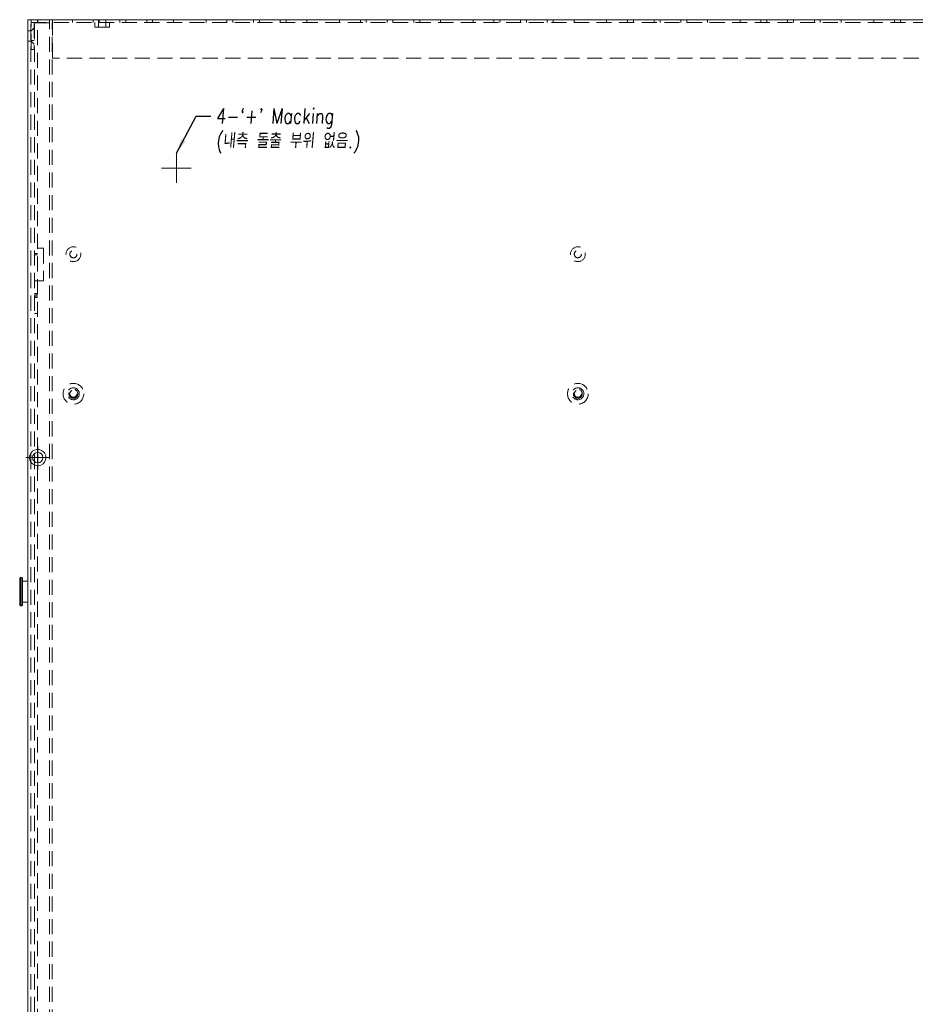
# Model space of a CAD drawing. Header units: millimetres. Extents: x 4497 to 13960, y 12291 to 16372.
# Tile 44 of 217: x 5916 to 6218, y 13551 to 13883. Entities that reach past the tile are written whole.
import ezdxf

# ---------------------------------------------------------------- set-up
doc = ezdxf.new("R2010")
doc.units = ezdxf.units.MM
doc.header["$LTSCALE"] = 0.8
doc.linetypes.add('CENTER', pattern=[50.8, 31.75, -6.35, 6.35, -6.35])
doc.linetypes.add('HIDDEN', pattern=[9.525, 6.35, -3.175])
doc.layers.get('0').update_dxf_attribs({"linetype": 'CONTINUOUS', "lineweight": 0})
for name, color, linetype, lineweight in [('1', 2, 'CENTER', 0), ('2', 3, 'CONTINUOUS', 0), ('3', 5, 'HIDDEN', 0)]:
    doc.layers.add(name, color=color, linetype=linetype, lineweight=lineweight)
doc.styles.get("Standard").update_dxf_attribs({"font": 'romans.shx', "width": 0.8, "oblique": 5, "bigfont": 'whgtxt.shx'})
doc.dimstyles.get("Standard").update_dxf_attribs({"dimtxt": 2.5, "dimasz": 2.5, "dimexe": 0.8, "dimexo": 0.8, "dimgap": 0.8, "dimtad": 1, "dimdsep": 46, "dimtxsty": 'Standard', "dimcen": 0, "dimclrd": 3, "dimclre": 3, "dimclrt": 3, "dimazin": 0, "dimtp": 0.001, "dimtm": 0.001, "dimtfac": 1, "dimtmove": 0, "dimatfit": 3, "dimfxl": 0, "dimtolj": 1, "dimarcsym": 0})

# ---------------------------------------------------------------- blocks, each defined once
blk = doc.blocks.new('X')
at = {"layer": '1'}
for p, q in [((5251.84, 13719.59), (5251.84, 13727.59)), ((5247.84, 13723.59), (5255.84, 13723.59))]:
    blk.add_line(p, q, dxfattribs=at)

msp = doc.modelspace()

# ---------------------------------------------------------------- linework, layer by layer
for p, q in [((5918.993, 13182.625), (5918.993, 13882.625)), ((5918.993, 13882.625), (6290.093, 13882.625)), ((5922.193, 13733.419), (5922.193, 13736.832)), ((5916.193, 13694.416), (5916.493, 13694.716)), ((5916.193, 13685.516), (5916.193, 13694.416)), ((5916.493, 13685.216), (5916.493, 13694.716)), ((5916.893, 13694.716), (5916.493, 13694.716)), ((5916.893, 13694.716), (5916.893, 13685.216)), ((5917.193, 13694.416), (5916.893, 13694.716)), ((5917.193, 13694.416), (5917.193, 13685.516)), ((5918.993, 13693.466), (5917.193, 13693.466)), ((5916.193, 13685.516), (5916.493, 13685.216)), ((5916.893, 13685.216), (5916.493, 13685.216)), ((5916.893, 13685.216), (5916.493, 13685.216)), ((5917.193, 13685.516), (5916.893, 13685.216)), ((5918.993, 13686.466), (5917.193, 13686.466))]:
    msp.add_line(p, q)
at = {"color": 1}
for p, q in [((5968.994, 13827.626), (5968.994, 13837.626)), ((5963.994, 13832.626), (5973.994, 13832.626))]:
    msp.add_line(p, q, dxfattribs=at)
msp.add_circle((5922.293, 13735.125), 1.75)
for centre, start, end in [((5922.292, 13735.126), 45.77108, 180.00468), ((5922.294, 13735.125), 225.77108, 0.00468)]:
    msp.add_arc(centre, 2.749, start, end)
for points in [[(5924.211, 13737.096), (5924.471, 13736.842), (5924.894, 13736.224), (5925.043, 13735.489), (5925.043, 13735.125)], [(5920.376, 13733.155), (5920.115, 13733.409), (5919.693, 13734.027), (5919.543, 13734.762), (5919.543, 13735.125)]]:
    msp.add_open_spline(points, degree=3, knots=[0, 0, 0, 0, 0.5000756, 1, 1, 1, 1])
at = {"layer": '3'}
for p, q in [((5919.993, 13182.625), (5919.993, 13882.625)), ((5920.093, 13872.625), (5920.093, 13882.625)), ((5920.093, 13881.625), (6290.093, 13881.625)), ((5920.093, 13878.875), (5921.093, 13879.875)), ((5921.093, 13881.625), (5921.093, 13872.625)), ((5921.193, 13182.625), (5921.193, 13882.625)), ((5921.193, 13881.525), (5927.193, 13881.525)), ((5922.193, 13736.832), (5922.193, 13882.625)), ((5922.293, 13882.625), (5922.293, 13881.625)), ((5926.193, 13193.625), (5926.193, 13881.525)), ((5926.293, 13882.625), (5926.293, 13881.625)), ((5927.193, 13193.625), (5927.193, 13881.525)), ((5927.293, 13869.625), (5927.293, 13882.625)), ((5933.993, 13882.625), (5933.993, 13881.625)), ((5940.993, 13882.625), (5940.993, 13881.625)), ((5941.493, 13881.625), (5941.493, 13880.125)), ((5941.493, 13880.125), (5946.493, 13880.125)), ((5942.793, 13880.125), (5942.793, 13882.625)), ((5942.793, 13880.125), (5942.793, 13882.625)), ((5945.193, 13882.625), (5942.793, 13882.625)), ((5942.993, 13882.625), (5942.993, 13881.625)), ((5945.193, 13882.625), (5945.193, 13880.125)), ((5945.193, 13880.125), (5945.193, 13882.625)), ((5946.493, 13881.625), (5946.493, 13880.125)), ((5949.993, 13882.625), (5949.993, 13881.625)), ((5951.993, 13882.625), (5951.993, 13881.625)), ((5958.993, 13882.625), (5958.993, 13881.625)), ((5960.993, 13882.625), (5960.993, 13881.625)), ((5967.993, 13882.625), (5967.993, 13881.625)), ((5978.993, 13882.625), (5978.993, 13881.625)), ((5985.993, 13882.625), (5985.993, 13881.625)), ((5987.993, 13882.625), (5987.993, 13881.625)), ((5994.993, 13882.625), (5994.993, 13881.625)), ((5996.993, 13882.625), (5996.993, 13881.625)), ((6003.993, 13882.625), (6003.993, 13881.625)), ((6005.993, 13882.625), (6005.993, 13881.625)), ((6012.993, 13882.625), (6012.993, 13881.625)), ((6023.993, 13882.625), (6023.993, 13881.625)), ((6030.993, 13882.625), (6030.993, 13881.625)), ((6032.993, 13882.625), (6032.993, 13881.625)), ((6039.993, 13882.625), (6039.993, 13881.625)), ((6041.993, 13882.625), (6041.993, 13881.625)), ((6048.993, 13882.625), (6048.993, 13881.625)), ((6050.993, 13882.625), (6050.993, 13881.625)), ((6057.993, 13882.625), (6057.993, 13881.625)), ((6068.993, 13882.625), (6068.993, 13881.625)), ((6075.993, 13882.625), (6075.993, 13881.625)), ((6077.993, 13882.625), (6077.993, 13881.625)), ((6084.993, 13882.625), (6084.993, 13881.625)), ((6086.993, 13882.625), (6086.993, 13881.625)), ((6093.993, 13882.625), (6093.993, 13881.625)), ((6095.993, 13882.625), (6095.993, 13881.625)), ((6102.993, 13882.625), (6102.993, 13881.625)), ((6113.993, 13882.625), (6113.993, 13881.625)), ((6120.993, 13882.625), (6120.993, 13881.625)), ((6122.993, 13882.625), (6122.993, 13881.625)), ((6129.993, 13882.625), (6129.993, 13881.625)), ((6131.993, 13882.625), (6131.993, 13881.625)), ((6138.993, 13882.625), (6138.993, 13881.625)), ((6140.993, 13882.625), (6140.993, 13881.625)), ((6147.993, 13882.625), (6147.993, 13881.625)), ((6158.993, 13882.625), (6158.993, 13881.625)), ((6165.993, 13882.625), (6165.993, 13881.625)), ((6167.993, 13882.625), (6167.993, 13881.625)), ((6174.993, 13882.625), (6174.993, 13881.625)), ((6176.993, 13882.625), (6176.993, 13881.625)), ((6183.993, 13882.625), (6183.993, 13881.625)), ((6185.993, 13882.625), (6185.993, 13881.625)), ((6192.993, 13882.625), (6192.993, 13881.625)), ((6203.993, 13882.625), (6203.993, 13881.625)), ((6210.993, 13882.625), (6210.993, 13881.625)), ((6212.993, 13882.625), (6212.993, 13881.625)), ((5918.993, 13878.875), (5918.993, 13875.375)), ((5919.993, 13878.875), (5918.993, 13878.875)), ((5919.993, 13878.875), (5919.993, 13875.375)), ((5919.993, 13875.375), (5918.993, 13875.375)), ((5921.093, 13875.625), (5920.093, 13875.625)), ((5920.093, 13875.375), (5921.093, 13874.375)), ((5921.093, 13872.625), (5920.093, 13872.625)), ((6348.693, 13869.625), (5927.293, 13869.625)), ((5922.193, 13803.893), (5921.193, 13803.893)), ((5922.193, 13805.625), (5924.193, 13805.625)), ((5924.193, 13805.625), (5924.193, 13794.625)), ((5922.193, 13803.393), (5921.193, 13803.393)), ((5921.193, 13794.625), (5924.193, 13794.625)), ((5921.193, 13790.434), (5922.193, 13790.434)), ((5921.193, 13789.934), (5922.193, 13789.934)), ((5922.193, 13789.496), (5921.193, 13789.496)), ((5922.193, 13788.996), (5921.193, 13788.996)), ((5921.193, 13783.625), (5922.193, 13783.625)), ((5922.193, 13468.182), (5922.193, 13733.419)), ((5917.193, 13693.466), (5917.193, 13686.466)), ((5918.993, 13693.466), (5918.993, 13686.466))]:
    msp.add_line(p, q, dxfattribs=at)
for centre, radius in [((5934.293, 13803.625), 2.5), ((5934.293, 13803.625), 1.2), ((6104.293, 13803.625), 2.5), ((6104.293, 13803.625), 1.2), ((5934.293, 13756.625), 3.5), ((5934.293, 13756.625), 2), ((5934.293, 13756.625), 1.5), ((5934.293, 13756.625), 1.2), ((6104.293, 13756.625), 3.5), ((6104.293, 13756.625), 2), ((6104.293, 13756.625), 1.5), ((6104.293, 13756.625), 1.2)]:
    msp.add_circle(centre, radius, dxfattribs=at)

# ---------------------------------------------------------------- block references
msp.add_blockref('X', (670.455, 11.533))

# ---------------------------------------------------------------- texts
at = {"layer": '2', "color": 3, "insert": (5982.246, 13852.683), "char_height": 5, "attachment_point": 1}
msp.add_mtext("4-`+' Macking\\P(내측 돌출 부위 없음.)", dxfattribs=at)

# ---------------------------------------------------------------- leaders
at = {"layer": '2', "annotation_type": 0, "has_hookline": 1, "hookline_direction": 0, "text_width": 54.881}
msp.add_leader([(5968.994, 13837.626), (5975.646, 13850.183), (5980.646, 13850.183)], dimstyle='Standard', override={"dimscale": 2, "dimgap": 0.8, "dimtad": 0, "dimazin": 2}, dxfattribs=at)

doc.saveas('drawing.dxf')
